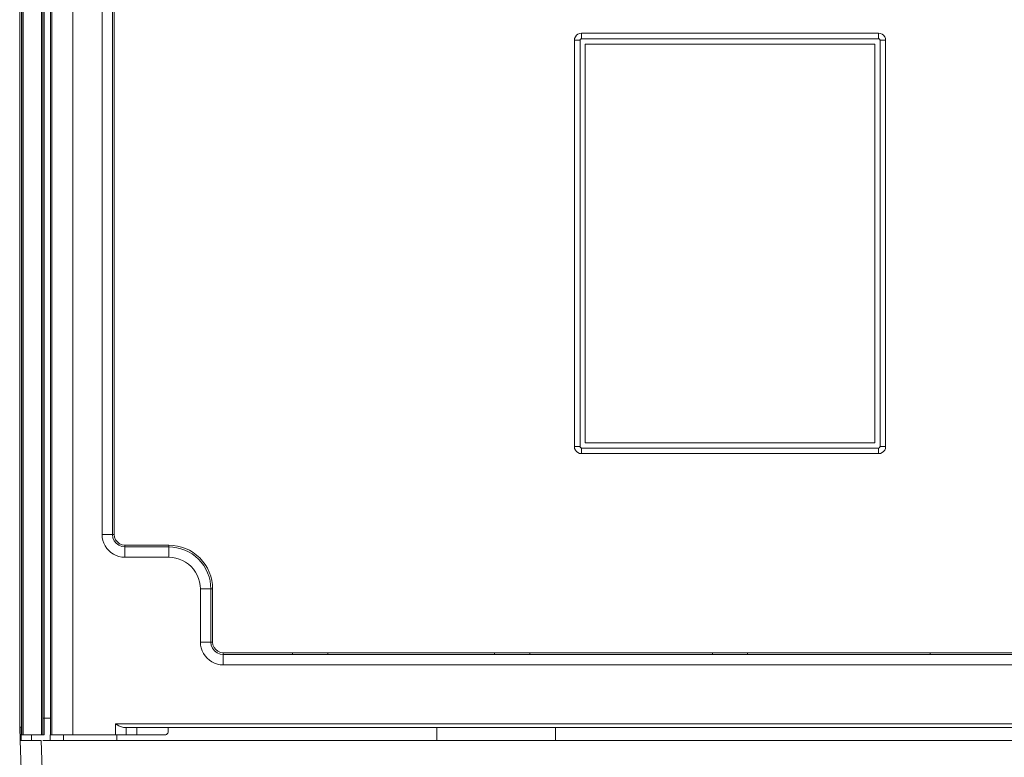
# Model space of a CAD drawing. Header units: millimetres. Extents: x 8901 to 12997, y -34 to 2093.
# Tile 14 of 18: x 12431 to 12714, y 1396 to 1608. Entities that reach past the tile are written whole.
import ezdxf

# ---------------------------------------------------------------- set-up
doc = ezdxf.new("R2010")
doc.units = ezdxf.units.MM
doc.header["$MEASUREMENT"] = 0
doc.layers.add('SCHEMAT', color=7, linetype='Continuous', lineweight=9)

msp = doc.modelspace()

# ---------------------------------------------------------------- linework, layer by layer
at = {"layer": 'SCHEMAT'}
for p, q in [((12431.99, 1402.87), (12431.99, 1996.61)), ((12431.99, 1402.87), (12431.99, 1996.61)), ((12432.34, 1996.61), (12432.34, 1402.87)), ((12432.34, 1996.61), (12432.34, 1402.87)), ((12437.68, 1996.61), (12437.68, 1402.87)), ((12437.68, 1996.61), (12437.68, 1402.87)), ((12438.04, 1402.87), (12438.04, 1996.61)), ((12438.39, 1402.87), (12438.39, 1996.61)), ((12438.39, 1402.87), (12438.39, 1996.61)), ((12440.26, 1996.61), (12440.26, 1402.87)), ((12440.61, 1402.87), (12440.61, 1996.61)), ((12440.61, 1402.87), (12440.61, 1996.61)), ((12446.66, 1996.61), (12446.66, 1402.87)), ((12446.66, 1996.61), (12446.66, 1402.87)), ((12431.38, 1992.77), (12431.38, 1405.09)), ((12431.88, 1992.77), (12431.88, 1405.09)), ((12431.88, 1992.77), (12431.88, 1405.09)), ((12455.05, 1460.42), (12455.05, 1969.75)), ((12455.05, 1460.42), (12455.05, 1969.75)), ((12458.05, 1460.42), (12458.05, 1969.75)), ((12458.05, 1460.42), (12458.05, 1969.75)), ((12458.55, 1643.96), (12458.55, 1460.42)), ((12458.55, 1643.96), (12458.55, 1460.42)), ((12590.81, 1602.39), (12590.88, 1602.91)), ((12590.81, 1602.39), (12590.88, 1602.91)), ((12590.81, 1602.39), (12590.81, 1485.67)), ((12590.81, 1602.39), (12590.86, 1602.39)), ((12590.81, 1602.39), (12590.86, 1602.39)), ((12590.81, 1602.39), (12590.81, 1485.67)), ((12590.86, 1602.39), (12591.02, 1602.39)), ((12590.86, 1602.39), (12591.02, 1602.39)), ((12590.88, 1602.91), (12591.08, 1603.4)), ((12590.88, 1602.91), (12591.08, 1603.4)), ((12591.02, 1602.39), (12591.28, 1602.39)), ((12591.02, 1602.39), (12591.28, 1602.39)), ((12591.08, 1603.4), (12591.4, 1603.82)), ((12591.08, 1603.4), (12591.4, 1603.82)), ((12591.28, 1602.39), (12591.62, 1602.39)), ((12591.28, 1602.39), (12591.62, 1602.39)), ((12591.4, 1603.82), (12591.82, 1604.14)), ((12591.4, 1603.82), (12591.82, 1604.14)), ((12591.62, 1602.39), (12592.01, 1602.39)), ((12591.62, 1602.39), (12592.01, 1602.39)), ((12591.82, 1604.14), (12592.31, 1604.34)), ((12591.82, 1604.14), (12592.31, 1604.34)), ((12592.01, 1602.39), (12592.42, 1602.39)), ((12592.01, 1602.39), (12592.42, 1602.39)), ((12592.31, 1604.34), (12592.83, 1604.41)), ((12592.31, 1604.34), (12592.83, 1604.41)), ((12592.42, 1602.39), (12592.44, 1602.5)), ((12592.42, 1602.39), (12592.44, 1602.5)), ((12592.42, 1602.39), (12592.42, 1485.67)), ((12592.42, 1602.39), (12592.42, 1485.67)), ((12592.44, 1602.5), (12592.48, 1602.59)), ((12592.44, 1602.5), (12592.48, 1602.59)), ((12592.48, 1602.59), (12592.54, 1602.68)), ((12592.48, 1602.59), (12592.54, 1602.68)), ((12592.54, 1602.68), (12592.63, 1602.74)), ((12592.54, 1602.68), (12592.63, 1602.74)), ((12592.63, 1602.74), (12592.72, 1602.78)), ((12592.63, 1602.74), (12592.72, 1602.78)), ((12592.72, 1602.78), (12592.83, 1602.79)), ((12592.72, 1602.78), (12592.83, 1602.79)), ((12592.83, 1604.41), (12592.83, 1604.35)), ((12592.83, 1604.41), (12678.25, 1604.41)), ((12592.83, 1604.41), (12592.83, 1604.35)), ((12592.83, 1604.41), (12678.25, 1604.41)), ((12592.83, 1604.35), (12592.83, 1604.19)), ((12592.83, 1604.35), (12592.83, 1604.19)), ((12592.83, 1604.19), (12592.83, 1603.94)), ((12592.83, 1604.19), (12592.83, 1603.94)), ((12592.83, 1603.94), (12592.83, 1603.6)), ((12592.83, 1603.94), (12592.83, 1603.6)), ((12592.83, 1603.6), (12592.83, 1603.21)), ((12592.83, 1603.6), (12592.83, 1603.21)), ((12592.83, 1603.21), (12592.83, 1602.79)), ((12592.83, 1603.21), (12592.83, 1602.79)), ((12592.83, 1602.79), (12678.25, 1602.79)), ((12592.83, 1602.79), (12678.25, 1602.79)), ((12678.25, 1604.41), (12678.25, 1604.35)), ((12678.25, 1604.41), (12678.78, 1604.34)), ((12678.25, 1604.41), (12678.25, 1604.35)), ((12678.25, 1604.41), (12678.78, 1604.34)), ((12678.25, 1604.35), (12678.25, 1604.19)), ((12678.25, 1604.35), (12678.25, 1604.19)), ((12678.25, 1604.19), (12678.25, 1603.94)), ((12678.25, 1604.19), (12678.25, 1603.94)), ((12678.25, 1603.94), (12678.25, 1603.6)), ((12678.25, 1603.94), (12678.25, 1603.6)), ((12678.25, 1603.6), (12678.25, 1603.21)), ((12678.25, 1603.6), (12678.25, 1603.21)), ((12678.25, 1603.21), (12678.25, 1602.79)), ((12678.25, 1603.21), (12678.25, 1602.79)), ((12678.25, 1602.79), (12678.36, 1602.78)), ((12678.25, 1602.79), (12678.36, 1602.78)), ((12678.36, 1602.78), (12678.45, 1602.74)), ((12678.36, 1602.78), (12678.45, 1602.74)), ((12678.45, 1602.74), (12678.54, 1602.68)), ((12678.45, 1602.74), (12678.54, 1602.68)), ((12678.54, 1602.68), (12678.6, 1602.59)), ((12678.54, 1602.68), (12678.6, 1602.59)), ((12678.6, 1602.59), (12678.64, 1602.5)), ((12678.6, 1602.59), (12678.64, 1602.5)), ((12678.64, 1602.5), (12678.66, 1602.39)), ((12678.64, 1602.5), (12678.66, 1602.39)), ((12678.66, 1602.39), (12679.07, 1602.39)), ((12678.66, 1485.67), (12678.66, 1602.39)), ((12678.66, 1602.39), (12679.07, 1602.39)), ((12678.66, 1485.67), (12678.66, 1602.39)), ((12678.78, 1604.34), (12679.26, 1604.14)), ((12678.78, 1604.34), (12679.26, 1604.14)), ((12679.07, 1602.39), (12679.46, 1602.39)), ((12679.07, 1602.39), (12679.46, 1602.39)), ((12679.26, 1604.14), (12679.68, 1603.82)), ((12679.26, 1604.14), (12679.68, 1603.82)), ((12679.46, 1602.39), (12679.8, 1602.39)), ((12679.46, 1602.39), (12679.8, 1602.39)), ((12679.68, 1603.82), (12680, 1603.4)), ((12679.68, 1603.82), (12680, 1603.4)), ((12679.8, 1602.39), (12680.06, 1602.39)), ((12679.8, 1602.39), (12680.06, 1602.39)), ((12680, 1603.4), (12680.2, 1602.91)), ((12680, 1603.4), (12680.2, 1602.91)), ((12680.06, 1602.39), (12680.22, 1602.39)), ((12680.06, 1602.39), (12680.22, 1602.39)), ((12680.2, 1602.91), (12680.27, 1602.39)), ((12680.2, 1602.91), (12680.27, 1602.39)), ((12680.22, 1602.39), (12680.27, 1602.39)), ((12680.22, 1602.39), (12680.27, 1602.39)), ((12680.27, 1485.67), (12680.27, 1602.39)), ((12680.27, 1485.67), (12680.27, 1602.39)), ((12593.94, 1601.28), (12677.14, 1601.28)), ((12593.94, 1601.28), (12593.94, 1486.78)), ((12677.14, 1486.78), (12677.14, 1601.28)), ((12593.94, 1486.78), (12677.14, 1486.78)), ((12590.81, 1485.67), (12590.88, 1485.14)), ((12590.81, 1485.67), (12590.86, 1485.67)), ((12590.81, 1485.67), (12590.86, 1485.67)), ((12590.81, 1485.67), (12590.88, 1485.14)), ((12590.86, 1485.67), (12591.02, 1485.67)), ((12590.86, 1485.67), (12591.02, 1485.67)), ((12590.88, 1485.14), (12591.08, 1484.66)), ((12590.88, 1485.14), (12591.08, 1484.66)), ((12591.02, 1485.67), (12591.28, 1485.67)), ((12591.02, 1485.67), (12591.28, 1485.67)), ((12591.08, 1484.66), (12591.4, 1484.24)), ((12591.08, 1484.66), (12591.4, 1484.24)), ((12591.28, 1485.67), (12591.62, 1485.67)), ((12591.28, 1485.67), (12591.62, 1485.67)), ((12591.4, 1484.24), (12591.82, 1483.92)), ((12591.4, 1484.24), (12591.82, 1483.92)), ((12591.62, 1485.67), (12592.01, 1485.67)), ((12591.62, 1485.67), (12592.01, 1485.67)), ((12591.82, 1483.92), (12592.31, 1483.71)), ((12591.82, 1483.92), (12592.31, 1483.71)), ((12592.01, 1485.67), (12592.42, 1485.67)), ((12592.01, 1485.67), (12592.42, 1485.67)), ((12592.31, 1483.71), (12592.83, 1483.65)), ((12592.31, 1483.71), (12592.83, 1483.65)), ((12592.42, 1485.67), (12592.44, 1485.56)), ((12592.42, 1485.67), (12592.44, 1485.56)), ((12592.44, 1485.56), (12592.48, 1485.46)), ((12592.44, 1485.56), (12592.48, 1485.46)), ((12592.48, 1485.46), (12592.54, 1485.38)), ((12592.48, 1485.46), (12592.54, 1485.38)), ((12592.54, 1485.38), (12592.63, 1485.32)), ((12592.54, 1485.38), (12592.63, 1485.32)), ((12592.63, 1485.32), (12592.72, 1485.28)), ((12592.63, 1485.32), (12592.72, 1485.28)), ((12592.72, 1485.28), (12592.83, 1485.26)), ((12592.72, 1485.28), (12592.83, 1485.26)), ((12592.83, 1485.26), (12592.83, 1484.84)), ((12592.83, 1485.26), (12678.25, 1485.26)), ((12592.83, 1485.26), (12592.83, 1484.84)), ((12592.83, 1485.26), (12678.25, 1485.26)), ((12592.83, 1484.84), (12592.83, 1484.45)), ((12592.83, 1484.84), (12592.83, 1484.45)), ((12592.83, 1484.45), (12592.83, 1484.12)), ((12592.83, 1484.45), (12592.83, 1484.12)), ((12592.83, 1484.12), (12592.83, 1483.86)), ((12592.83, 1484.12), (12592.83, 1483.86)), ((12592.83, 1483.86), (12592.83, 1483.7)), ((12592.83, 1483.86), (12592.83, 1483.7)), ((12592.83, 1483.7), (12592.83, 1483.65)), ((12592.83, 1483.7), (12592.83, 1483.65)), ((12592.83, 1483.65), (12678.25, 1483.65)), ((12592.83, 1483.65), (12678.25, 1483.65)), ((12678.25, 1485.26), (12678.36, 1485.28)), ((12678.25, 1485.26), (12678.36, 1485.28)), ((12678.25, 1485.26), (12678.25, 1484.84)), ((12678.25, 1485.26), (12678.25, 1484.84)), ((12678.25, 1484.45), (12678.25, 1484.84)), ((12678.25, 1484.45), (12678.25, 1484.84)), ((12678.25, 1484.45), (12678.25, 1484.12)), ((12678.25, 1484.45), (12678.25, 1484.12)), ((12678.25, 1483.86), (12678.25, 1484.12)), ((12678.25, 1483.86), (12678.25, 1484.12)), ((12678.25, 1483.86), (12678.25, 1483.7)), ((12678.25, 1483.86), (12678.25, 1483.7)), ((12678.25, 1483.65), (12678.78, 1483.71)), ((12678.25, 1483.65), (12678.78, 1483.71)), ((12678.25, 1483.65), (12678.25, 1483.7)), ((12678.25, 1483.65), (12678.25, 1483.7)), ((12678.36, 1485.28), (12678.45, 1485.32)), ((12678.36, 1485.28), (12678.45, 1485.32)), ((12678.45, 1485.32), (12678.54, 1485.38)), ((12678.45, 1485.32), (12678.54, 1485.38)), ((12678.54, 1485.38), (12678.6, 1485.46)), ((12678.54, 1485.38), (12678.6, 1485.46)), ((12678.6, 1485.46), (12678.64, 1485.56)), ((12678.6, 1485.46), (12678.64, 1485.56)), ((12678.64, 1485.56), (12678.66, 1485.67)), ((12678.64, 1485.56), (12678.66, 1485.67)), ((12678.66, 1485.67), (12679.07, 1485.67)), ((12678.66, 1485.67), (12679.07, 1485.67)), ((12678.78, 1483.71), (12679.26, 1483.92)), ((12678.78, 1483.71), (12679.26, 1483.92)), ((12679.07, 1485.67), (12679.46, 1485.67)), ((12679.07, 1485.67), (12679.46, 1485.67)), ((12679.26, 1483.92), (12679.68, 1484.24)), ((12679.26, 1483.92), (12679.68, 1484.24)), ((12679.46, 1485.67), (12679.8, 1485.67)), ((12679.46, 1485.67), (12679.8, 1485.67)), ((12679.68, 1484.24), (12680, 1484.66)), ((12679.68, 1484.24), (12680, 1484.66)), ((12679.8, 1485.67), (12680.06, 1485.67)), ((12679.8, 1485.67), (12680.06, 1485.67)), ((12680, 1484.66), (12680.2, 1485.14)), ((12680, 1484.66), (12680.2, 1485.14)), ((12680.06, 1485.67), (12680.22, 1485.67)), ((12680.06, 1485.67), (12680.22, 1485.67)), ((12680.2, 1485.14), (12680.27, 1485.67)), ((12680.2, 1485.14), (12680.27, 1485.67)), ((12680.22, 1485.67), (12680.27, 1485.67)), ((12680.22, 1485.67), (12680.27, 1485.67)), ((12455.05, 1460.42), (12455.11, 1459.56)), ((12455.05, 1460.42), (12455.11, 1459.56)), ((12455.05, 1460.42), (12455.9, 1460.42)), ((12455.05, 1460.42), (12455.9, 1460.42)), ((12455.9, 1460.42), (12456.69, 1460.42)), ((12455.9, 1460.42), (12456.69, 1460.42)), ((12456.69, 1460.42), (12457.34, 1460.42)), ((12456.69, 1460.42), (12457.34, 1460.42)), ((12457.34, 1460.42), (12457.81, 1460.42)), ((12457.34, 1460.42), (12457.81, 1460.42)), ((12457.81, 1460.42), (12458.05, 1460.42)), ((12457.81, 1460.42), (12458.05, 1460.42)), ((12458.05, 1460.42), (12458.17, 1459.5)), ((12458.05, 1460.42), (12458.09, 1460.42)), ((12458.05, 1460.42), (12458.09, 1460.42)), ((12458.05, 1460.42), (12458.17, 1459.5)), ((12458.09, 1460.42), (12458.17, 1460.42)), ((12458.09, 1460.42), (12458.17, 1460.42)), ((12458.17, 1460.42), (12458.28, 1460.42)), ((12458.17, 1460.42), (12458.28, 1460.42)), ((12458.28, 1460.42), (12458.41, 1460.42)), ((12458.28, 1460.42), (12458.41, 1460.42)), ((12458.41, 1460.42), (12458.55, 1460.42)), ((12458.41, 1460.42), (12458.55, 1460.42)), ((12458.55, 1460.42), (12458.65, 1459.63)), ((12458.55, 1460.42), (12458.65, 1459.63)), ((12455.11, 1459.56), (12455.28, 1458.72)), ((12455.11, 1459.56), (12455.28, 1458.72)), ((12455.28, 1458.72), (12455.55, 1457.91)), ((12455.28, 1458.72), (12455.55, 1457.91)), ((12455.55, 1457.91), (12455.93, 1457.14)), ((12455.55, 1457.91), (12455.93, 1457.14)), ((12458.17, 1459.5), (12458.53, 1458.64)), ((12458.17, 1459.5), (12458.53, 1458.64)), ((12458.53, 1458.64), (12459.09, 1457.9)), ((12458.53, 1458.64), (12459.09, 1457.9)), ((12458.65, 1459.63), (12458.96, 1458.89)), ((12458.65, 1459.63), (12458.96, 1458.89)), ((12458.96, 1458.89), (12459.45, 1458.26)), ((12458.96, 1458.89), (12459.45, 1458.26)), ((12459.09, 1457.9), (12459.83, 1457.33)), ((12459.09, 1457.9), (12459.83, 1457.33)), ((12459.45, 1458.26), (12460.08, 1457.77)), ((12459.45, 1458.26), (12460.08, 1457.77)), ((12460.08, 1457.77), (12460.82, 1457.46)), ((12460.08, 1457.77), (12460.82, 1457.46)), ((12460.82, 1457.46), (12461.62, 1457.36)), ((12460.82, 1457.46), (12461.62, 1457.36)), ((12455.93, 1457.14), (12456.41, 1456.43)), ((12455.93, 1457.14), (12456.41, 1456.43)), ((12456.41, 1456.43), (12456.97, 1455.78)), ((12456.41, 1456.43), (12456.97, 1455.78)), ((12456.97, 1455.78), (12457.62, 1455.22)), ((12456.97, 1455.78), (12457.62, 1455.22)), ((12457.62, 1455.22), (12458.33, 1454.74)), ((12457.62, 1455.22), (12458.33, 1454.74)), ((12458.33, 1454.74), (12459.1, 1454.36)), ((12458.33, 1454.74), (12459.1, 1454.36)), ((12459.83, 1457.33), (12460.69, 1456.98)), ((12459.83, 1457.33), (12460.69, 1456.98)), ((12460.69, 1456.98), (12461.62, 1456.86)), ((12460.69, 1456.98), (12461.62, 1456.86)), ((12461.62, 1457.36), (12461.62, 1457.21)), ((12461.62, 1457.36), (12461.62, 1457.21)), ((12461.62, 1457.36), (12474.24, 1457.36)), ((12461.62, 1457.36), (12474.24, 1457.36)), ((12461.62, 1457.21), (12461.62, 1457.08)), ((12461.62, 1457.21), (12461.62, 1457.08)), ((12461.62, 1457.08), (12461.62, 1456.98)), ((12461.62, 1457.08), (12461.62, 1456.98)), ((12461.62, 1456.98), (12461.62, 1456.9)), ((12461.62, 1456.98), (12461.62, 1456.9)), ((12461.62, 1456.9), (12461.62, 1456.86)), ((12461.62, 1456.9), (12461.62, 1456.86)), ((12461.62, 1456.86), (12461.62, 1456.61)), ((12461.62, 1456.86), (12474.24, 1456.86)), ((12461.62, 1456.86), (12461.62, 1456.61)), ((12461.62, 1456.86), (12474.24, 1456.86)), ((12461.62, 1456.61), (12461.62, 1456.15)), ((12461.62, 1456.61), (12461.62, 1456.15)), ((12461.62, 1456.15), (12461.62, 1455.5)), ((12461.62, 1456.15), (12461.62, 1455.5)), ((12461.62, 1455.5), (12461.62, 1454.71)), ((12461.62, 1455.5), (12461.62, 1454.71)), ((12461.62, 1454.71), (12461.62, 1453.86)), ((12461.62, 1454.71), (12461.62, 1453.86)), ((12474.24, 1457.36), (12474.24, 1457.21)), ((12474.24, 1457.36), (12474.24, 1457.21)), ((12474.24, 1457.36), (12475.47, 1457.3)), ((12474.24, 1457.36), (12475.47, 1457.3)), ((12474.24, 1457.21), (12474.24, 1457.08)), ((12474.24, 1457.21), (12474.24, 1457.08)), ((12474.24, 1457.08), (12474.24, 1456.98)), ((12474.24, 1457.08), (12474.24, 1456.98)), ((12474.24, 1456.98), (12474.24, 1456.9)), ((12474.24, 1456.98), (12474.24, 1456.9)), ((12474.24, 1456.9), (12474.24, 1456.86)), ((12474.24, 1456.9), (12474.24, 1456.86)), ((12474.24, 1456.86), (12474.24, 1456.61)), ((12474.24, 1456.86), (12475.42, 1456.8)), ((12474.24, 1456.86), (12474.24, 1456.61)), ((12474.24, 1456.86), (12475.42, 1456.8)), ((12474.24, 1456.61), (12474.24, 1456.15)), ((12474.24, 1456.61), (12474.24, 1456.15)), ((12474.24, 1456.15), (12474.24, 1455.5)), ((12474.24, 1456.15), (12474.24, 1455.5)), ((12474.24, 1455.5), (12474.24, 1454.71)), ((12474.24, 1455.5), (12474.24, 1454.71)), ((12474.24, 1454.71), (12474.24, 1453.86)), ((12474.24, 1454.71), (12474.24, 1453.86)), ((12475.42, 1456.8), (12476.59, 1456.63)), ((12475.42, 1456.8), (12476.59, 1456.63)), ((12475.47, 1457.3), (12476.69, 1457.11)), ((12475.47, 1457.3), (12476.69, 1457.11)), ((12476.59, 1456.63), (12477.74, 1456.34)), ((12476.59, 1456.63), (12477.74, 1456.34)), ((12476.69, 1457.11), (12477.89, 1456.82)), ((12476.69, 1457.11), (12477.89, 1456.82)), ((12477.74, 1456.34), (12478.86, 1455.94)), ((12477.74, 1456.34), (12478.86, 1455.94)), ((12477.89, 1456.82), (12479.05, 1456.4)), ((12477.89, 1456.82), (12479.05, 1456.4)), ((12478.86, 1455.94), (12479.93, 1455.43)), ((12478.86, 1455.94), (12479.93, 1455.43)), ((12479.05, 1456.4), (12480.17, 1455.87)), ((12479.05, 1456.4), (12480.17, 1455.87)), ((12479.93, 1455.43), (12480.95, 1454.82)), ((12479.93, 1455.43), (12480.95, 1454.82)), ((12480.17, 1455.87), (12481.23, 1455.24)), ((12480.17, 1455.87), (12481.23, 1455.24)), ((12480.95, 1454.82), (12481.9, 1454.11)), ((12480.95, 1454.82), (12481.9, 1454.11)), ((12481.23, 1455.24), (12482.22, 1454.5)), ((12481.23, 1455.24), (12482.22, 1454.5)), ((12459.1, 1454.36), (12459.92, 1454.08)), ((12459.1, 1454.36), (12459.92, 1454.08)), ((12459.92, 1454.08), (12460.76, 1453.91)), ((12459.92, 1454.08), (12460.76, 1453.91)), ((12460.76, 1453.91), (12461.62, 1453.86)), ((12460.76, 1453.91), (12461.62, 1453.86)), ((12461.62, 1453.86), (12474.24, 1453.86)), ((12461.62, 1453.86), (12474.24, 1453.86)), ((12474.24, 1453.86), (12475.25, 1453.8)), ((12474.24, 1453.86), (12475.25, 1453.8)), ((12475.25, 1453.8), (12476.26, 1453.63)), ((12475.25, 1453.8), (12476.26, 1453.63)), ((12476.26, 1453.63), (12477.24, 1453.35)), ((12476.26, 1453.63), (12477.24, 1453.35)), ((12477.24, 1453.35), (12478.18, 1452.96)), ((12477.24, 1453.35), (12478.18, 1452.96)), ((12478.18, 1452.96), (12479.07, 1452.47)), ((12478.18, 1452.96), (12479.07, 1452.47)), ((12479.07, 1452.47), (12479.9, 1451.88)), ((12479.07, 1452.47), (12479.9, 1451.88)), ((12479.9, 1451.88), (12480.66, 1451.2)), ((12479.9, 1451.88), (12480.66, 1451.2)), ((12481.9, 1454.11), (12482.78, 1453.32)), ((12481.9, 1454.11), (12482.78, 1453.32)), ((12482.22, 1454.5), (12483.14, 1453.67)), ((12482.22, 1454.5), (12483.14, 1453.67)), ((12482.78, 1453.32), (12483.58, 1452.44)), ((12482.78, 1453.32), (12483.58, 1452.44)), ((12483.14, 1453.67), (12483.96, 1452.75)), ((12483.14, 1453.67), (12483.96, 1452.75)), ((12483.58, 1452.44), (12484.28, 1451.49)), ((12483.58, 1452.44), (12484.28, 1451.49)), ((12483.96, 1452.75), (12484.7, 1451.76)), ((12483.96, 1452.75), (12484.7, 1451.76)), ((12484.7, 1451.76), (12485.33, 1450.71)), ((12484.7, 1451.76), (12485.33, 1450.71)), ((12480.66, 1451.2), (12481.34, 1450.44)), ((12480.66, 1451.2), (12481.34, 1450.44)), ((12481.34, 1450.44), (12481.93, 1449.61)), ((12481.34, 1450.44), (12481.93, 1449.61)), ((12481.93, 1449.61), (12482.42, 1448.71)), ((12481.93, 1449.61), (12482.42, 1448.71)), ((12484.28, 1451.49), (12484.89, 1450.47)), ((12484.28, 1451.49), (12484.89, 1450.47)), ((12484.89, 1450.47), (12485.4, 1449.4)), ((12484.89, 1450.47), (12485.4, 1449.4)), ((12485.33, 1450.71), (12485.86, 1449.59)), ((12485.33, 1450.71), (12485.86, 1449.59)), ((12485.4, 1449.4), (12485.8, 1448.28)), ((12485.4, 1449.4), (12485.8, 1448.28)), ((12485.86, 1449.59), (12486.28, 1448.42)), ((12485.86, 1449.59), (12486.28, 1448.42)), ((12482.42, 1448.71), (12482.81, 1447.77)), ((12482.42, 1448.71), (12482.81, 1447.77)), ((12482.81, 1447.77), (12483.1, 1446.79)), ((12482.81, 1447.77), (12483.1, 1446.79)), ((12483.1, 1446.79), (12483.27, 1445.79)), ((12483.1, 1446.79), (12483.27, 1445.79)), ((12485.8, 1448.28), (12486.09, 1447.13)), ((12485.8, 1448.28), (12486.09, 1447.13)), ((12486.09, 1447.13), (12486.26, 1445.95)), ((12486.09, 1447.13), (12486.26, 1445.95)), ((12486.28, 1448.42), (12486.58, 1447.23)), ((12486.28, 1448.42), (12486.58, 1447.23)), ((12486.58, 1447.23), (12486.76, 1446.01)), ((12486.58, 1447.23), (12486.76, 1446.01)), ((12483.27, 1445.79), (12483.32, 1444.77)), ((12483.27, 1445.79), (12483.32, 1444.77)), ((12483.32, 1429.52), (12483.32, 1444.77)), ((12483.32, 1429.52), (12483.32, 1444.77)), ((12483.32, 1444.77), (12484.18, 1444.77)), ((12483.32, 1444.77), (12484.18, 1444.77)), ((12484.18, 1444.77), (12484.96, 1444.77)), ((12484.18, 1444.77), (12484.96, 1444.77)), ((12484.96, 1444.77), (12485.61, 1444.77)), ((12484.96, 1444.77), (12485.61, 1444.77)), ((12485.61, 1444.77), (12486.08, 1444.77)), ((12485.61, 1444.77), (12486.08, 1444.77)), ((12486.08, 1444.77), (12486.32, 1444.77)), ((12486.08, 1444.77), (12486.32, 1444.77)), ((12486.26, 1445.95), (12486.32, 1444.77)), ((12486.26, 1445.95), (12486.32, 1444.77)), ((12486.32, 1429.52), (12486.32, 1444.77)), ((12486.32, 1444.77), (12486.36, 1444.77)), ((12486.32, 1444.77), (12486.36, 1444.77)), ((12486.32, 1429.52), (12486.32, 1444.77)), ((12486.36, 1444.77), (12486.44, 1444.77)), ((12486.36, 1444.77), (12486.44, 1444.77)), ((12486.44, 1444.77), (12486.55, 1444.77)), ((12486.44, 1444.77), (12486.55, 1444.77)), ((12486.55, 1444.77), (12486.68, 1444.77)), ((12486.55, 1444.77), (12486.68, 1444.77)), ((12486.68, 1444.77), (12486.82, 1444.77)), ((12486.68, 1444.77), (12486.82, 1444.77)), ((12486.76, 1446.01), (12486.82, 1444.77)), ((12486.76, 1446.01), (12486.82, 1444.77)), ((12486.82, 1444.77), (12486.82, 1429.52)), ((12486.82, 1444.77), (12486.82, 1429.52)), ((12483.32, 1429.52), (12483.38, 1428.67)), ((12483.32, 1429.52), (12483.38, 1428.67)), ((12483.32, 1429.52), (12484.18, 1429.52)), ((12483.32, 1429.52), (12484.18, 1429.52)), ((12484.18, 1429.52), (12484.96, 1429.52)), ((12484.18, 1429.52), (12484.96, 1429.52)), ((12484.96, 1429.52), (12485.61, 1429.52)), ((12484.96, 1429.52), (12485.61, 1429.52)), ((12485.61, 1429.52), (12486.08, 1429.52)), ((12485.61, 1429.52), (12486.08, 1429.52)), ((12486.08, 1429.52), (12486.32, 1429.52)), ((12486.08, 1429.52), (12486.32, 1429.52)), ((12486.32, 1429.52), (12486.44, 1428.6)), ((12486.32, 1429.52), (12486.36, 1429.52)), ((12486.32, 1429.52), (12486.36, 1429.52)), ((12486.32, 1429.52), (12486.44, 1428.6)), ((12486.36, 1429.52), (12486.44, 1429.52)), ((12486.36, 1429.52), (12486.44, 1429.52)), ((12486.44, 1429.52), (12486.55, 1429.52)), ((12486.44, 1429.52), (12486.55, 1429.52)), ((12486.55, 1429.52), (12486.68, 1429.52)), ((12486.55, 1429.52), (12486.68, 1429.52)), ((12486.68, 1429.52), (12486.82, 1429.52)), ((12486.68, 1429.52), (12486.82, 1429.52)), ((12486.82, 1429.52), (12486.92, 1428.73)), ((12486.82, 1429.52), (12486.92, 1428.73)), ((12483.38, 1428.67), (12483.55, 1427.82)), ((12483.38, 1428.67), (12483.55, 1427.82)), ((12483.55, 1427.82), (12483.82, 1427.01)), ((12483.55, 1427.82), (12483.82, 1427.01)), ((12483.82, 1427.01), (12484.2, 1426.24)), ((12483.82, 1427.01), (12484.2, 1426.24)), ((12486.44, 1428.6), (12486.8, 1427.74)), ((12486.44, 1428.6), (12486.8, 1427.74)), ((12486.8, 1427.74), (12487.37, 1427)), ((12486.8, 1427.74), (12487.37, 1427)), ((12486.92, 1428.73), (12487.23, 1427.99)), ((12486.92, 1428.73), (12487.23, 1427.99)), ((12487.23, 1427.99), (12487.72, 1427.36)), ((12487.23, 1427.99), (12487.72, 1427.36)), ((12487.37, 1427), (12488.1, 1426.44)), ((12487.37, 1427), (12488.1, 1426.44)), ((12487.72, 1427.36), (12488.35, 1426.87)), ((12487.72, 1427.36), (12488.35, 1426.87)), ((12488.1, 1426.44), (12488.96, 1426.08)), ((12488.1, 1426.44), (12488.96, 1426.08)), ((12488.35, 1426.87), (12489.09, 1426.56)), ((12488.35, 1426.87), (12489.09, 1426.56)), ((12489.09, 1426.56), (12489.89, 1426.46)), ((12489.09, 1426.56), (12489.89, 1426.46)), ((12489.89, 1426.46), (12489.89, 1426.34)), ((12489.89, 1426.46), (12509.83, 1426.46)), ((12489.89, 1426.46), (12489.89, 1426.34)), ((12489.89, 1426.46), (12509.83, 1426.46)), ((12489.89, 1426.34), (12489.89, 1426.23)), ((12489.89, 1426.34), (12489.89, 1426.23)), ((12509.83, 1426.46), (12519.93, 1426.46)), ((12509.83, 1426.46), (12509.83, 1426.34)), ((12509.83, 1426.46), (12509.83, 1426.34)), ((12509.83, 1426.46), (12519.93, 1426.46)), ((12509.83, 1426.34), (12509.83, 1426.23)), ((12509.83, 1426.34), (12509.83, 1426.23)), ((12519.93, 1426.34), (12519.93, 1426.46)), ((12519.93, 1426.34), (12519.93, 1426.46)), ((12519.93, 1426.46), (12567.89, 1426.46)), ((12519.93, 1426.46), (12567.89, 1426.46)), ((12519.93, 1426.23), (12519.93, 1426.34)), ((12519.93, 1426.23), (12519.93, 1426.34)), ((12567.89, 1426.46), (12577.99, 1426.46)), ((12567.89, 1426.34), (12567.89, 1426.46)), ((12567.89, 1426.34), (12567.89, 1426.46)), ((12567.89, 1426.46), (12577.99, 1426.46)), ((12567.89, 1426.23), (12567.89, 1426.34)), ((12567.89, 1426.23), (12567.89, 1426.34)), ((12577.99, 1426.34), (12577.99, 1426.46)), ((12577.99, 1426.34), (12577.99, 1426.46)), ((12577.99, 1426.46), (12630.49, 1426.46)), ((12577.99, 1426.46), (12630.49, 1426.46)), ((12577.99, 1426.23), (12577.99, 1426.34)), ((12577.99, 1426.23), (12577.99, 1426.34)), ((12630.49, 1426.46), (12640.59, 1426.46)), ((12630.49, 1426.34), (12630.49, 1426.46)), ((12630.49, 1426.34), (12630.49, 1426.46)), ((12630.49, 1426.46), (12640.59, 1426.46)), ((12630.49, 1426.23), (12630.49, 1426.34)), ((12630.49, 1426.23), (12630.49, 1426.34)), ((12640.59, 1426.46), (12640.59, 1426.34)), ((12640.59, 1426.46), (12640.59, 1426.34)), ((12640.59, 1426.46), (12693.09, 1426.46)), ((12640.59, 1426.46), (12693.09, 1426.46)), ((12640.59, 1426.23), (12640.59, 1426.34)), ((12640.59, 1426.23), (12640.59, 1426.34)), ((12693.09, 1426.34), (12693.09, 1426.46)), ((12693.09, 1426.46), (12761.25, 1426.46)), ((12693.09, 1426.34), (12693.09, 1426.46)), ((12693.09, 1426.46), (12761.25, 1426.46)), ((12693.09, 1426.23), (12693.09, 1426.34)), ((12693.09, 1426.23), (12693.09, 1426.34)), ((12484.2, 1426.24), (12484.68, 1425.53)), ((12484.2, 1426.24), (12484.68, 1425.53)), ((12484.68, 1425.53), (12485.25, 1424.88)), ((12484.68, 1425.53), (12485.25, 1424.88)), ((12485.25, 1424.88), (12485.89, 1424.32)), ((12485.25, 1424.88), (12485.89, 1424.32)), ((12485.89, 1424.32), (12486.6, 1423.84)), ((12485.89, 1424.32), (12486.6, 1423.84)), ((12486.6, 1423.84), (12487.37, 1423.46)), ((12486.6, 1423.84), (12487.37, 1423.46)), ((12487.37, 1423.46), (12488.19, 1423.18)), ((12487.37, 1423.46), (12488.19, 1423.18)), ((12488.96, 1426.08), (12489.89, 1425.96)), ((12488.96, 1426.08), (12489.89, 1425.96)), ((12489.89, 1426.23), (12489.89, 1426.13)), ((12489.89, 1426.23), (12489.89, 1426.13)), ((12489.89, 1426.13), (12489.89, 1426.05)), ((12489.89, 1426.13), (12489.89, 1426.05)), ((12489.89, 1426.05), (12489.89, 1425.99)), ((12489.89, 1426.05), (12489.89, 1425.99)), ((12489.89, 1425.99), (12489.89, 1425.96)), ((12489.89, 1425.99), (12489.89, 1425.96)), ((12489.89, 1425.96), (12489.89, 1425.72)), ((12489.89, 1425.96), (12509.83, 1425.96)), ((12489.89, 1425.96), (12509.83, 1425.96)), ((12489.89, 1425.96), (12489.89, 1425.72)), ((12489.89, 1425.72), (12489.89, 1425.25)), ((12489.89, 1425.72), (12489.89, 1425.25)), ((12489.89, 1425.25), (12489.89, 1424.6)), ((12489.89, 1425.25), (12489.89, 1424.6)), ((12489.89, 1424.6), (12489.89, 1423.81)), ((12489.89, 1424.6), (12489.89, 1423.81)), ((12489.89, 1423.81), (12489.89, 1422.96)), ((12489.89, 1423.81), (12489.89, 1422.96)), ((12509.83, 1426.23), (12509.83, 1426.13)), ((12509.83, 1426.23), (12509.83, 1426.13)), ((12509.83, 1426.13), (12509.83, 1426.05)), ((12509.83, 1426.13), (12509.83, 1426.05)), ((12509.83, 1426.05), (12509.83, 1425.99)), ((12509.83, 1426.05), (12509.83, 1425.99)), ((12509.83, 1425.99), (12509.83, 1425.96)), ((12509.83, 1425.99), (12509.83, 1425.96)), ((12509.83, 1425.96), (12519.93, 1425.96)), ((12509.83, 1425.96), (12519.93, 1425.96)), ((12519.93, 1426.13), (12519.93, 1426.23)), ((12519.93, 1426.13), (12519.93, 1426.23)), ((12519.93, 1426.05), (12519.93, 1426.13)), ((12519.93, 1426.05), (12519.93, 1426.13)), ((12519.93, 1425.99), (12519.93, 1426.05)), ((12519.93, 1425.99), (12519.93, 1426.05)), ((12519.93, 1425.96), (12519.93, 1425.99)), ((12519.93, 1425.96), (12519.93, 1425.99)), ((12519.93, 1425.96), (12567.89, 1425.96)), ((12519.93, 1425.96), (12567.89, 1425.96)), ((12567.89, 1426.13), (12567.89, 1426.23)), ((12567.89, 1426.13), (12567.89, 1426.23)), ((12567.89, 1426.05), (12567.89, 1426.13)), ((12567.89, 1426.05), (12567.89, 1426.13)), ((12567.89, 1425.99), (12567.89, 1426.05)), ((12567.89, 1425.99), (12567.89, 1426.05)), ((12567.89, 1425.96), (12567.89, 1425.99)), ((12567.89, 1425.96), (12567.89, 1425.99)), ((12567.89, 1425.96), (12577.99, 1425.96)), ((12567.89, 1425.96), (12577.99, 1425.96)), ((12577.99, 1426.13), (12577.99, 1426.23)), ((12577.99, 1426.13), (12577.99, 1426.23)), ((12577.99, 1426.05), (12577.99, 1426.13)), ((12577.99, 1426.05), (12577.99, 1426.13)), ((12577.99, 1425.99), (12577.99, 1426.05)), ((12577.99, 1425.99), (12577.99, 1426.05)), ((12577.99, 1425.96), (12577.99, 1425.99)), ((12577.99, 1425.96), (12577.99, 1425.99)), ((12577.99, 1425.96), (12630.49, 1425.96)), ((12577.99, 1425.96), (12630.49, 1425.96)), ((12630.49, 1426.13), (12630.49, 1426.23)), ((12630.49, 1426.13), (12630.49, 1426.23)), ((12630.49, 1426.05), (12630.49, 1426.13)), ((12630.49, 1426.05), (12630.49, 1426.13)), ((12630.49, 1425.99), (12630.49, 1426.05)), ((12630.49, 1425.99), (12630.49, 1426.05)), ((12630.49, 1425.96), (12630.49, 1425.99)), ((12630.49, 1425.96), (12630.49, 1425.99)), ((12630.49, 1425.96), (12640.59, 1425.96)), ((12630.49, 1425.96), (12640.59, 1425.96)), ((12640.59, 1426.23), (12640.59, 1426.13)), ((12640.59, 1426.23), (12640.59, 1426.13)), ((12640.59, 1426.05), (12640.59, 1426.13)), ((12640.59, 1426.05), (12640.59, 1426.13)), ((12640.59, 1426.05), (12640.59, 1425.99)), ((12640.59, 1426.05), (12640.59, 1425.99)), ((12640.59, 1425.96), (12640.59, 1425.99)), ((12640.59, 1425.96), (12640.59, 1425.99)), ((12640.59, 1425.96), (12693.09, 1425.96)), ((12640.59, 1425.96), (12693.09, 1425.96)), ((12693.09, 1426.13), (12693.09, 1426.23)), ((12693.09, 1426.13), (12693.09, 1426.23)), ((12693.09, 1426.05), (12693.09, 1426.13)), ((12693.09, 1426.05), (12693.09, 1426.13)), ((12693.09, 1425.99), (12693.09, 1426.05)), ((12693.09, 1425.99), (12693.09, 1426.05)), ((12693.09, 1425.96), (12693.09, 1425.99)), ((12693.09, 1425.96), (12693.09, 1425.99)), ((12693.09, 1425.96), (12761.25, 1425.96)), ((12693.09, 1425.96), (12761.25, 1425.96)), ((12488.19, 1423.18), (12489.03, 1423.02)), ((12488.19, 1423.18), (12489.03, 1423.02)), ((12489.03, 1423.02), (12489.89, 1422.96)), ((12489.03, 1423.02), (12489.89, 1422.96)), ((12489.89, 1422.96), (12781.19, 1422.96)), ((12489.89, 1422.96), (12781.19, 1422.96)), ((12438.04, 1407.61), (12438.36, 1407.61)), ((12438.36, 1407.61), (12438.89, 1407.61)), ((12438.89, 1407.61), (12439.38, 1407.61)), ((12439.38, 1407.61), (12439.81, 1407.61)), ((12439.81, 1407.61), (12440.13, 1407.61)), ((12440.13, 1407.61), (12440.26, 1407.61)), ((12431.79, 1405.09), (12431.38, 1405.09)), ((12431.52, 1401.25), (12431.38, 1405.09)), ((12431.38, 1405.09), (12431.38, 1405.09)), ((12431.79, 1405.09), (12431.38, 1405.09)), ((12431.52, 1401.25), (12431.38, 1405.09)), ((12431.38, 1405.09), (12431.38, 1405.09)), ((12431.79, 1401.25), (12431.79, 1405.09)), ((12431.99, 1405.09), (12431.79, 1405.09)), ((12431.79, 1401.25), (12431.79, 1405.09)), ((12431.79, 1401.25), (12431.79, 1405.09)), ((12431.99, 1405.09), (12431.79, 1405.09)), ((12431.79, 1401.25), (12431.79, 1405.09)), ((12458.94, 1406), (12459.39, 1405.73)), ((12458.94, 1406), (12812.14, 1406)), ((12458.94, 1402.87), (12458.94, 1406)), ((12458.94, 1406), (12459.39, 1405.73)), ((12458.94, 1406), (12812.14, 1406)), ((12458.94, 1402.87), (12458.94, 1406)), ((12459.39, 1405.73), (12459.85, 1405.49)), ((12459.39, 1405.73), (12459.85, 1405.49)), ((12459.85, 1405.49), (12460.29, 1405.26)), ((12459.85, 1405.49), (12460.29, 1405.26)), ((12460.29, 1405.26), (12460.61, 1405.13)), ((12460.29, 1405.26), (12460.61, 1405.13)), ((12460.61, 1405.13), (12460.92, 1405.03)), ((12460.61, 1405.13), (12460.92, 1405.03)), ((12460.92, 1405.03), (12461.2, 1404.99)), ((12460.92, 1405.03), (12461.2, 1404.99)), ((12461.2, 1404.99), (12809.88, 1404.99)), ((12461.97, 1404.99), (12461.97, 1402.87)), ((12465, 1404.99), (12465, 1402.87)), ((12465, 1404.99), (12465, 1402.87)), ((12474.05, 1403.62), (12474.08, 1403.88)), ((12474.08, 1404.99), (12474.08, 1403.88)), ((12551.23, 1404.99), (12551.23, 1401.25)), ((12585.36, 1404.99), (12585.36, 1401.25)), ((12431.55, 1401.25), (12431.52, 1401.25)), ((12431.98, 1387.87), (12431.52, 1401.25)), ((12431.55, 1401.25), (12431.52, 1401.25)), ((12431.67, 1401.25), (12431.55, 1401.25)), ((12431.67, 1401.25), (12431.55, 1401.25)), ((12431.67, 1401.25), (12431.55, 1401.25)), ((12431.67, 1401.25), (12431.55, 1401.25)), ((12432.09, 1401.25), (12431.67, 1401.25)), ((12432.09, 1401.25), (12431.67, 1401.25)), ((12432.34, 1402.87), (12431.99, 1402.87)), ((12432.34, 1402.87), (12431.99, 1402.87)), ((12432.77, 1401.25), (12432.09, 1401.25)), ((12432.77, 1401.25), (12432.09, 1401.25)), ((12432.61, 1402.87), (12432.34, 1402.87)), ((12435.45, 1402.87), (12432.34, 1402.87)), ((12432.61, 1402.87), (12432.34, 1402.87)), ((12435.45, 1402.87), (12432.34, 1402.87)), ((12433.25, 1402.87), (12432.61, 1402.87)), ((12433.25, 1402.87), (12432.61, 1402.87)), ((12433.69, 1401.25), (12432.77, 1401.25)), ((12433.69, 1401.25), (12432.77, 1401.25)), ((12434.22, 1402.87), (12433.25, 1402.87)), ((12434.22, 1402.87), (12433.25, 1402.87)), ((12434.79, 1401.25), (12433.69, 1401.25)), ((12434.79, 1401.25), (12433.69, 1401.25)), ((12435.45, 1402.87), (12434.22, 1402.87)), ((12435.45, 1402.87), (12434.22, 1402.87)), ((12436.11, 1401.25), (12434.79, 1401.25)), ((12436.11, 1401.25), (12434.79, 1401.25)), ((12434.81, 1402.87), (12434.81, 1401.25)), ((12434.81, 1402.87), (12434.81, 1401.25)), ((12436.87, 1402.87), (12435.45, 1402.87)), ((12436.87, 1402.87), (12435.45, 1402.87)), ((12437.57, 1401.25), (12436.11, 1401.25)), ((12437.57, 1401.25), (12436.11, 1401.25)), ((12437.57, 1401.25), (12436.11, 1401.25)), ((12437.57, 1401.25), (12436.11, 1401.25)), ((12438.39, 1402.87), (12436.87, 1402.87)), ((12438.39, 1402.87), (12436.87, 1402.87)), ((12438.04, 1387.87), (12437.57, 1401.25)), ((12438.04, 1387.87), (12437.57, 1401.25)), ((12438.04, 1401.25), (12825.24, 1401.25)), ((12440.14, 1401.25), (12440.14, 1402.87)), ((12440.14, 1401.25), (12440.14, 1402.87)), ((12440.26, 1402.87), (12440.61, 1402.87)), ((12440.61, 1402.87), (12440.89, 1402.87)), ((12440.89, 1402.87), (12441.53, 1402.87)), ((12441.53, 1402.87), (12442.49, 1402.87)), ((12442.49, 1402.87), (12443.73, 1402.87)), ((12443.73, 1402.87), (12445.15, 1402.87)), ((12444, 1402.87), (12444, 1401.25)), ((12444, 1402.87), (12444, 1401.25)), ((12445.15, 1402.87), (12446.66, 1402.87)), ((12446.66, 1402.87), (12458.94, 1402.87)), ((12458.94, 1402.87), (12459.72, 1402.87)), ((12459.34, 1402.87), (12459.34, 1401.25)), ((12459.72, 1402.87), (12460.45, 1402.87)), ((12460.45, 1402.87), (12461.08, 1402.87)), ((12461.08, 1402.87), (12461.56, 1402.87)), ((12461.56, 1402.87), (12461.86, 1402.87)), ((12461.86, 1402.87), (12461.97, 1402.87)), ((12461.97, 1402.87), (12462.07, 1402.87)), ((12462.07, 1402.87), (12462.37, 1402.87)), ((12462.37, 1402.87), (12462.85, 1402.87)), ((12462.85, 1402.87), (12463.48, 1402.87)), ((12463.48, 1402.87), (12464.21, 1402.87)), ((12464.21, 1402.87), (12465, 1402.87)), ((12465, 1402.87), (12473.07, 1402.87)), ((12473.07, 1402.87), (12473.34, 1402.9)), ((12473.34, 1402.9), (12473.58, 1403)), ((12473.58, 1403), (12473.79, 1403.16)), ((12473.79, 1403.16), (12473.95, 1403.37)), ((12473.95, 1403.37), (12474.05, 1403.62))]:
    msp.add_line(p, q, dxfattribs=at)

doc.saveas('drawing.dxf')
